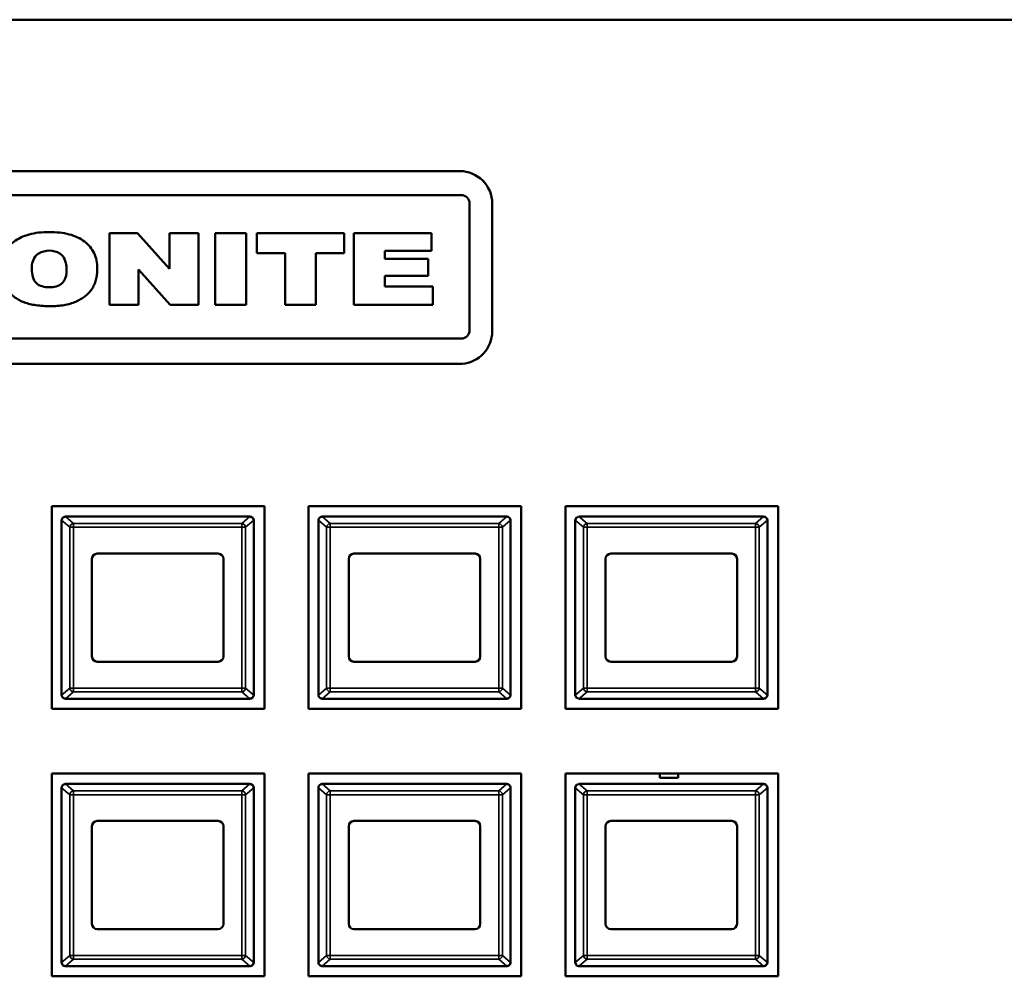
# Model space of a CAD drawing. Header units: inches. Extents: x 3.3 to 44.7, y 1.4 to 39.2.
# Tile 24 of 85: x 24 to 27.8, y 10.2 to 13.9. Entities that reach past the tile are written whole.
import ezdxf

# ---------------------------------------------------------------- set-up
doc = ezdxf.new("R2010")
doc.units = ezdxf.units.IN
doc.header["$MEASUREMENT"] = 0
doc.layers.add('Visible (ANSI)', color=7, linetype='Continuous', lineweight=50)
doc.layers.add('Visible Narrow (ANSI)', color=7, linetype='Continuous', lineweight=35)

msp = doc.modelspace()

# ---------------------------------------------------------------- linework, layer by layer
at = {"layer": 'Visible (ANSI)'}
for p, q in [((43.6796, 13.9286), (20.9807, 13.9286)), ((22.301, 13.339), (25.7227, 13.339)), ((22.3037, 13.2459), (25.7285, 13.2459)), ((25.7613, 13.2131), (25.7613, 12.7197)), ((25.8493, 13.2124), (25.8493, 12.7152)), ((24.4686, 13.0973), (24.3592, 13.0973)), ((24.3592, 13.0973), (24.3592, 12.8178)), ((24.5924, 12.9582), (24.4686, 13.0973)), ((24.7059, 13.0973), (24.5924, 13.0973)), ((24.5924, 13.0973), (24.5924, 12.9582)), ((24.7059, 12.8178), (24.7059, 13.0973)), ((24.8908, 13.0973), (24.7709, 13.0973)), ((24.7709, 13.0973), (24.7709, 12.8178)), ((24.8908, 12.8178), (24.8908, 13.0973)), ((24.9326, 13.0973), (24.9326, 13.0198)), ((25.2733, 13.0973), (24.9326, 13.0973)), ((25.2733, 13.0198), (25.2733, 13.0973)), ((25.3108, 13.0973), (25.3108, 12.8178)), ((25.6126, 13.0973), (25.3108, 13.0973)), ((25.6126, 13.0287), (25.6126, 13.0973)), ((24.9326, 13.0198), (25.0431, 13.0198)), ((25.0431, 13.0198), (25.0431, 12.8178)), ((25.1628, 12.8178), (25.1628, 13.0198)), ((25.1628, 13.0198), (25.2733, 13.0198)), ((25.4307, 12.9974), (25.4307, 13.0287)), ((25.4307, 13.0287), (25.6126, 13.0287)), ((25.5994, 12.9974), (25.4307, 12.9974)), ((25.5994, 12.9314), (25.5994, 12.9974)), ((24.4724, 12.8178), (24.4724, 12.9558)), ((24.4724, 12.9558), (24.5955, 12.8178)), ((25.4307, 12.8899), (25.4307, 12.9314)), ((25.4307, 12.9314), (25.5994, 12.9314)), ((25.6178, 12.8899), (25.4307, 12.8899)), ((25.6178, 12.8178), (25.6178, 12.8899)), ((24.3592, 12.8178), (24.4724, 12.8178)), ((24.5955, 12.8178), (24.7059, 12.8178)), ((24.7709, 12.8178), (24.8908, 12.8178)), ((25.0431, 12.8178), (25.1628, 12.8178)), ((25.3108, 12.8178), (25.6178, 12.8178)), ((25.7285, 12.6868), (22.3037, 12.6868)), ((25.7318, 12.589), (22.31, 12.589)), ((24.1344, 12.034), (24.9624, 12.034)), ((24.1344, 11.245), (24.1344, 12.034)), ((24.9624, 12.034), (24.9624, 11.245)), ((25.1344, 12.034), (25.9624, 12.034)), ((25.1344, 11.245), (25.1344, 12.034)), ((25.9624, 12.034), (25.9624, 11.245)), ((26.1344, 12.034), (26.9624, 12.034)), ((26.1344, 11.245), (26.1344, 12.034)), ((26.9624, 12.034), (26.9624, 11.245)), ((24.1726, 11.9788), (24.1726, 11.2998)), ((24.9056, 11.9938), (24.1876, 11.9938)), ((24.9056, 11.9938), (24.9056, 11.9938)), ((24.9206, 11.9788), (24.9206, 11.2998)), ((24.9206, 11.2998), (24.9206, 11.9788)), ((25.1726, 11.9788), (25.1726, 11.2998)), ((25.9056, 11.9938), (25.1876, 11.9938)), ((25.9056, 11.9938), (25.9056, 11.9938)), ((25.9206, 11.9788), (25.9206, 11.2998)), ((25.9206, 11.2998), (25.9206, 11.9788)), ((26.1726, 11.9788), (26.1726, 11.2998)), ((26.9056, 11.9938), (26.1876, 11.9938)), ((26.9056, 11.9938), (26.9056, 11.9938)), ((26.9206, 11.9788), (26.9206, 11.2998)), ((26.9206, 11.2998), (26.9206, 11.9788)), ((24.3106, 11.8498), (24.7826, 11.8498)), ((25.3106, 11.8498), (25.7826, 11.8498)), ((26.3106, 11.8498), (26.7826, 11.8498)), ((24.2906, 11.4488), (24.2906, 11.8298)), ((24.8026, 11.8298), (24.8026, 11.4488)), ((25.2906, 11.4488), (25.2906, 11.8298)), ((25.8026, 11.8298), (25.8026, 11.4488)), ((26.2906, 11.4488), (26.2906, 11.8298)), ((26.8026, 11.8298), (26.8026, 11.4488)), ((24.7826, 11.4288), (24.3106, 11.4288)), ((25.7826, 11.4288), (25.3106, 11.4288)), ((26.7826, 11.4288), (26.3106, 11.4288)), ((24.1876, 11.2848), (24.9056, 11.2848)), ((24.9056, 11.2848), (24.9056, 11.2848)), ((25.1876, 11.2848), (25.9056, 11.2848)), ((25.9056, 11.2848), (25.9056, 11.2848)), ((26.1876, 11.2848), (26.9056, 11.2848)), ((26.9056, 11.2848), (26.9056, 11.2848)), ((24.9624, 11.245), (24.1344, 11.245)), ((25.9624, 11.245), (25.1344, 11.245)), ((26.9624, 11.245), (26.1344, 11.245)), ((24.1344, 10.993), (24.9624, 10.993)), ((24.1344, 10.204), (24.1344, 10.993)), ((24.9624, 10.993), (24.9624, 10.204)), ((25.1344, 10.993), (25.9624, 10.993)), ((25.1344, 10.204), (25.1344, 10.993)), ((25.9624, 10.993), (25.9624, 10.204)), ((26.1344, 10.993), (26.9624, 10.993)), ((26.1344, 10.204), (26.1344, 10.993)), ((26.502, 10.977), (26.502, 10.993)), ((26.573, 10.977), (26.502, 10.977)), ((26.573, 10.993), (26.573, 10.977)), ((26.9624, 10.993), (26.9624, 10.204)), ((24.1726, 10.9378), (24.1726, 10.2588)), ((24.9056, 10.9528), (24.1876, 10.9528)), ((24.9056, 10.9528), (24.9056, 10.9528)), ((24.9206, 10.9378), (24.9206, 10.2588)), ((24.9206, 10.2588), (24.9206, 10.9378)), ((25.1726, 10.9378), (25.1726, 10.2588)), ((25.9056, 10.9528), (25.1876, 10.9528)), ((25.9056, 10.9528), (25.9056, 10.9528)), ((25.9206, 10.9378), (25.9206, 10.2588)), ((25.9206, 10.2588), (25.9206, 10.9378)), ((26.1726, 10.9378), (26.1726, 10.2588)), ((26.9056, 10.9528), (26.1876, 10.9528)), ((26.9056, 10.9528), (26.9056, 10.9528)), ((26.9206, 10.9378), (26.9206, 10.2588)), ((26.9206, 10.2588), (26.9206, 10.9378)), ((24.2906, 10.4078), (24.2906, 10.7888)), ((24.3106, 10.8088), (24.7826, 10.8088)), ((24.8026, 10.7888), (24.8026, 10.4078)), ((25.2906, 10.4078), (25.2906, 10.7888)), ((25.3106, 10.8088), (25.7826, 10.8088)), ((25.8026, 10.7888), (25.8026, 10.4078)), ((26.2906, 10.4078), (26.2906, 10.7888)), ((26.3106, 10.8088), (26.7826, 10.8088)), ((26.8026, 10.7888), (26.8026, 10.4078)), ((24.7826, 10.3878), (24.3106, 10.3878)), ((25.7826, 10.3878), (25.3106, 10.3878)), ((26.7826, 10.3878), (26.3106, 10.3878)), ((24.1876, 10.2438), (24.9056, 10.2438)), ((24.9056, 10.2438), (24.9056, 10.2438)), ((25.1876, 10.2438), (25.9056, 10.2438)), ((25.9056, 10.2438), (25.9056, 10.2438)), ((26.1876, 10.2438), (26.9056, 10.2438)), ((26.9056, 10.2438), (26.9056, 10.2438)), ((24.9624, 10.204), (24.1344, 10.204)), ((25.9624, 10.204), (25.1344, 10.204)), ((26.9624, 10.204), (26.1344, 10.204))]:
    msp.add_line(p, q, dxfattribs=at)
for centre, radius, start, end in [((25.7227, 13.2124), 0.1266, 0, 90), ((25.7285, 13.2131), 0.0328, 359.9945, 90), ((25.7285, 12.7197), 0.0328, 269.9945, 0), ((25.7227, 12.7152), 0.1266, 274.0829, 0), ((24.1876, 11.9788), 0.015, 177.7541, 180), ((24.1876, 11.9788), 0.015, 90, 91.6647), ((24.9056, 11.9788), 0.015, 88.3353, 90), ((24.9056, 11.9788), 0.015, 0, 88.359), ((24.9056, 11.9788), 0.015, 0, 2.2459), ((25.1876, 11.9788), 0.015, 177.7541, 180), ((25.1876, 11.9788), 0.015, 90, 91.6647), ((25.9056, 11.9788), 0.015, 88.3353, 90), ((25.9056, 11.9788), 0.015, 0, 88.359), ((25.9056, 11.9788), 0.015, 0, 2.2459), ((26.1876, 11.9788), 0.015, 177.7541, 180), ((26.1876, 11.9788), 0.015, 90, 91.6647), ((26.9056, 11.9788), 0.015, 88.3353, 90), ((26.9056, 11.9788), 0.015, 0, 88.359), ((26.9056, 11.9788), 0.015, 0, 2.2459), ((24.3106, 11.8298), 0.02, 90, 180), ((24.7826, 11.8298), 0.02, 0, 90), ((25.3106, 11.8298), 0.02, 90, 180), ((25.7826, 11.8298), 0.02, 0, 90), ((26.3106, 11.8298), 0.02, 90, 180), ((26.7826, 11.8298), 0.02, 0, 90), ((24.3106, 11.4488), 0.02, 180, 270), ((24.7826, 11.4488), 0.02, 270, 0), ((25.3106, 11.4488), 0.02, 180, 270), ((25.7826, 11.4488), 0.02, 270, 0), ((26.3106, 11.4488), 0.02, 180, 270), ((26.7826, 11.4488), 0.02, 270, 0), ((24.1876, 11.2998), 0.015, 180, 182.2459), ((24.1876, 11.2998), 0.015, 268.3353, 270), ((24.9056, 11.2998), 0.015, 270, 271.6647), ((24.9056, 11.2998), 0.015, 271.641, 0), ((24.9056, 11.2998), 0.015, 357.7541, 0), ((25.1876, 11.2998), 0.015, 180, 182.2459), ((25.1876, 11.2998), 0.015, 268.3353, 270), ((25.9056, 11.2998), 0.015, 270, 271.6647), ((25.9056, 11.2998), 0.015, 271.641, 0), ((25.9056, 11.2998), 0.015, 357.7541, 0), ((26.1876, 11.2998), 0.015, 180, 182.2459), ((26.1876, 11.2998), 0.015, 268.3353, 270), ((26.9056, 11.2998), 0.015, 270, 271.6647), ((26.9056, 11.2998), 0.015, 271.641, 0), ((26.9056, 11.2998), 0.015, 357.7541, 0), ((24.1876, 10.9378), 0.015, 177.7541, 180), ((24.1876, 10.9378), 0.015, 90, 91.6647), ((24.9056, 10.9378), 0.015, 88.3353, 90), ((24.9056, 10.9378), 0.015, 0, 88.359), ((24.9056, 10.9378), 0.015, 0, 2.2459), ((25.1876, 10.9378), 0.015, 177.7541, 180), ((25.1876, 10.9378), 0.015, 90, 91.6647), ((25.9056, 10.9378), 0.015, 88.3353, 90), ((25.9056, 10.9378), 0.015, 0, 88.359), ((25.9056, 10.9378), 0.015, 0, 2.2459), ((26.1876, 10.9378), 0.015, 177.7541, 180), ((26.1876, 10.9378), 0.015, 90, 91.6647), ((26.9056, 10.9378), 0.015, 88.3353, 90), ((26.9056, 10.9378), 0.015, 0, 88.359), ((26.9056, 10.9378), 0.015, 0, 2.2459), ((24.3106, 10.7888), 0.02, 90, 180), ((24.7826, 10.7888), 0.02, 0, 90), ((25.3106, 10.7888), 0.02, 90, 180), ((25.7826, 10.7888), 0.02, 0, 90), ((26.3106, 10.7888), 0.02, 90, 180), ((26.7826, 10.7888), 0.02, 0, 90), ((24.3106, 10.4078), 0.02, 180, 270), ((24.7826, 10.4078), 0.02, 270, 0), ((25.3106, 10.4078), 0.02, 180, 270), ((25.7826, 10.4078), 0.02, 270, 0), ((26.3106, 10.4078), 0.02, 180, 270), ((26.7826, 10.4078), 0.02, 270, 0), ((24.1876, 10.2588), 0.015, 180, 182.2459), ((24.1876, 10.2588), 0.015, 268.3353, 270), ((24.9056, 10.2588), 0.015, 270, 271.6647), ((24.9056, 10.2588), 0.015, 271.641, 0), ((24.9056, 10.2588), 0.015, 357.7541, 0), ((25.1876, 10.2588), 0.015, 180, 182.2459), ((25.1876, 10.2588), 0.015, 268.3353, 270), ((25.9056, 10.2588), 0.015, 270, 271.6647), ((25.9056, 10.2588), 0.015, 271.641, 0), ((25.9056, 10.2588), 0.015, 357.7541, 0), ((26.1876, 10.2588), 0.015, 180, 182.2459), ((26.1876, 10.2588), 0.015, 268.3353, 270), ((26.9056, 10.2588), 0.015, 270, 271.6647), ((26.9056, 10.2588), 0.015, 271.641, 0), ((26.9056, 10.2588), 0.015, 357.7541, 0)]:
    msp.add_arc(centre, radius, start, end, dxfattribs=at)
for points, knots in [([(24.1235, 13.1019), (24.1098, 13.1019), (24.0837, 13.1006), (24.0467, 13.0938), (24.0142, 13.082), (23.9865, 13.0654), (23.9641, 13.0442), (23.948, 13.0185), (23.9385, 12.9891), (23.936, 12.9604), (23.9377, 12.9345), (23.9423, 12.9127), (23.9503, 12.8929), (23.9615, 12.8754), (23.9752, 12.8601), (23.9908, 12.847), (24.0084, 12.8361), (24.0278, 12.8274), (24.0495, 12.821), (24.0828, 12.8147), (24.1276, 12.8121), (24.1725, 12.8149), (24.2057, 12.8222), (24.2272, 12.8298), (24.2464, 12.8394), (24.2634, 12.8507), (24.278, 12.8639), (24.2903, 12.879), (24.2999, 12.8962), (24.3067, 12.9156), (24.3106, 12.9369), (24.3121, 12.9625), (24.3097, 12.9908), (24.3003, 13.0199), (24.2843, 13.0451), (24.262, 13.0661), (24.2343, 13.0825), (24.2016, 13.094), (24.1641, 13.1006), (24.1375, 13.1019), (24.1235, 13.1019)], [0, 0, 0, 0, 0.038412, 0.073153, 0.10494, 0.1348, 0.163165, 0.190693, 0.218875, 0.249069, 0.270908, 0.291439, 0.311117, 0.330507, 0.349518, 0.368401, 0.387516, 0.407173, 0.428013, 0.450676, 0.50223, 0.553337, 0.576112, 0.597349, 0.617244, 0.636137, 0.654355, 0.672263, 0.690469, 0.709396, 0.729498, 0.751148, 0.780945, 0.808756, 0.835917, 0.863922, 0.893596, 0.925547, 0.960775, 1, 1, 1, 1]), ([(24.0932, 13.0232), (24.1181, 13.034), (24.1797, 13.0289), (24.1918, 12.9723), (24.1926, 12.9344), (24.1779, 12.8938), (24.1244, 12.8823), (24.0656, 12.8962), (24.0519, 12.9573), (24.0623, 13.0067), (24.0864, 13.0203), (24.0932, 13.0232)], [-1, -1, -1, -1, -0.814832, -0.69143, -0.65052, -0.550802, -0.430837, -0.311101, -0.181209, -0.050462, 0, 0, 0, 0]), ([(24.1726, 11.9794), (24.1727, 11.9815), (24.1733, 11.9838), (24.1746, 11.9863), (24.175, 11.987), (24.1758, 11.9881), (24.1762, 11.9886), (24.1773, 11.9897), (24.1781, 11.9904), (24.1801, 11.9919), (24.1817, 11.9927), (24.1844, 11.9935), (24.1858, 11.9937), (24.1871, 11.9938)], [-0.47517162, -0.47517162, -0.47517162, -0.47517162, -0.4593497, -0.4593497, -0.45391807, -0.45391807, -0.44954667, -0.44954667, -0.44251629, -0.44251629, -0.43082103, -0.43082103, -0.42105754, -0.42105754, -0.42105754, -0.42105754]), ([(24.906, 11.9938), (24.9074, 11.9937), (24.9087, 11.9935), (24.9114, 11.9927), (24.9131, 11.9919), (24.9151, 11.9904), (24.9159, 11.9897), (24.9169, 11.9886), (24.9174, 11.9881), (24.9181, 11.987), (24.9186, 11.9863), (24.9199, 11.9838), (24.9205, 11.9815), (24.9206, 11.9794)], [-0.08937412, -0.08937412, -0.08937412, -0.08937412, -0.07961062, -0.07961062, -0.06791536, -0.06791536, -0.06088498, -0.06088498, -0.05651358, -0.05651358, -0.05108195, -0.05108195, -0.03526003, -0.03526003, -0.03526003, -0.03526003]), ([(25.1726, 11.9794), (25.1727, 11.9815), (25.1733, 11.9838), (25.1746, 11.9863), (25.175, 11.987), (25.1758, 11.9881), (25.1762, 11.9886), (25.1773, 11.9897), (25.1781, 11.9904), (25.1801, 11.9919), (25.1817, 11.9927), (25.1844, 11.9935), (25.1858, 11.9937), (25.1871, 11.9938)], [-0.47517162, -0.47517162, -0.47517162, -0.47517162, -0.4593497, -0.4593497, -0.45391807, -0.45391807, -0.44954667, -0.44954667, -0.44251629, -0.44251629, -0.43082103, -0.43082103, -0.42105754, -0.42105754, -0.42105754, -0.42105754]), ([(25.906, 11.9938), (25.9074, 11.9937), (25.9087, 11.9935), (25.9114, 11.9927), (25.9131, 11.9919), (25.9151, 11.9904), (25.9159, 11.9897), (25.9169, 11.9886), (25.9174, 11.9881), (25.9181, 11.987), (25.9186, 11.9863), (25.9199, 11.9838), (25.9205, 11.9815), (25.9206, 11.9794)], [-0.08937412, -0.08937412, -0.08937412, -0.08937412, -0.07961062, -0.07961062, -0.06791536, -0.06791536, -0.06088498, -0.06088498, -0.05651358, -0.05651358, -0.05108195, -0.05108195, -0.03526003, -0.03526003, -0.03526003, -0.03526003]), ([(26.1726, 11.9794), (26.1727, 11.9815), (26.1733, 11.9838), (26.1746, 11.9863), (26.175, 11.987), (26.1758, 11.9881), (26.1762, 11.9886), (26.1773, 11.9897), (26.1781, 11.9904), (26.1801, 11.9919), (26.1817, 11.9927), (26.1844, 11.9935), (26.1858, 11.9937), (26.1871, 11.9938)], [-0.47517162, -0.47517162, -0.47517162, -0.47517162, -0.4593497, -0.4593497, -0.45391807, -0.45391807, -0.44954667, -0.44954667, -0.44251629, -0.44251629, -0.43082103, -0.43082103, -0.42105754, -0.42105754, -0.42105754, -0.42105754]), ([(26.906, 11.9938), (26.9074, 11.9937), (26.9087, 11.9935), (26.9114, 11.9927), (26.9131, 11.9919), (26.9151, 11.9904), (26.9159, 11.9897), (26.9169, 11.9886), (26.9174, 11.9881), (26.9181, 11.987), (26.9186, 11.9863), (26.9199, 11.9838), (26.9205, 11.9815), (26.9206, 11.9794)], [-0.08937412, -0.08937412, -0.08937412, -0.08937412, -0.07961062, -0.07961062, -0.06791536, -0.06791536, -0.06088498, -0.06088498, -0.05651358, -0.05651358, -0.05108195, -0.05108195, -0.03526003, -0.03526003, -0.03526003, -0.03526003]), ([(24.1871, 11.2848), (24.1858, 11.2848), (24.1844, 11.2851), (24.1817, 11.2859), (24.1801, 11.2867), (24.1781, 11.2881), (24.1773, 11.2888), (24.1762, 11.2899), (24.1758, 11.2905), (24.175, 11.2915), (24.1746, 11.2922), (24.1733, 11.2947), (24.1727, 11.2971), (24.1726, 11.2992)], [-0.08937412, -0.08937412, -0.08937412, -0.08937412, -0.07961062, -0.07961062, -0.06791536, -0.06791536, -0.06088498, -0.06088498, -0.05651358, -0.05651358, -0.05108195, -0.05108195, -0.03526003, -0.03526003, -0.03526003, -0.03526003]), ([(24.9206, 11.2992), (24.9205, 11.2971), (24.9199, 11.2947), (24.9186, 11.2922), (24.9181, 11.2915), (24.9174, 11.2905), (24.9169, 11.2899), (24.9159, 11.2888), (24.9151, 11.2881), (24.9131, 11.2867), (24.9114, 11.2859), (24.9087, 11.2851), (24.9074, 11.2848), (24.906, 11.2848)], [-0.47517162, -0.47517162, -0.47517162, -0.47517162, -0.4593497, -0.4593497, -0.45391807, -0.45391807, -0.44954667, -0.44954667, -0.44251629, -0.44251629, -0.43082103, -0.43082103, -0.42105754, -0.42105754, -0.42105754, -0.42105754]), ([(25.1871, 11.2848), (25.1858, 11.2848), (25.1844, 11.2851), (25.1817, 11.2859), (25.1801, 11.2867), (25.1781, 11.2881), (25.1773, 11.2888), (25.1762, 11.2899), (25.1758, 11.2905), (25.175, 11.2915), (25.1746, 11.2922), (25.1733, 11.2947), (25.1727, 11.2971), (25.1726, 11.2992)], [-0.08937412, -0.08937412, -0.08937412, -0.08937412, -0.07961062, -0.07961062, -0.06791536, -0.06791536, -0.06088498, -0.06088498, -0.05651358, -0.05651358, -0.05108195, -0.05108195, -0.03526003, -0.03526003, -0.03526003, -0.03526003]), ([(25.9206, 11.2992), (25.9205, 11.2971), (25.9199, 11.2947), (25.9186, 11.2922), (25.9181, 11.2915), (25.9174, 11.2905), (25.9169, 11.2899), (25.9159, 11.2888), (25.9151, 11.2881), (25.9131, 11.2867), (25.9114, 11.2859), (25.9087, 11.2851), (25.9074, 11.2848), (25.906, 11.2848)], [-0.47517162, -0.47517162, -0.47517162, -0.47517162, -0.4593497, -0.4593497, -0.45391807, -0.45391807, -0.44954667, -0.44954667, -0.44251629, -0.44251629, -0.43082103, -0.43082103, -0.42105754, -0.42105754, -0.42105754, -0.42105754]), ([(26.1871, 11.2848), (26.1858, 11.2848), (26.1844, 11.2851), (26.1817, 11.2859), (26.1801, 11.2867), (26.1781, 11.2881), (26.1773, 11.2888), (26.1762, 11.2899), (26.1758, 11.2905), (26.175, 11.2915), (26.1746, 11.2922), (26.1733, 11.2947), (26.1727, 11.2971), (26.1726, 11.2992)], [-0.08937412, -0.08937412, -0.08937412, -0.08937412, -0.07961062, -0.07961062, -0.06791536, -0.06791536, -0.06088498, -0.06088498, -0.05651358, -0.05651358, -0.05108195, -0.05108195, -0.03526003, -0.03526003, -0.03526003, -0.03526003]), ([(26.9206, 11.2992), (26.9205, 11.2971), (26.9199, 11.2947), (26.9186, 11.2922), (26.9181, 11.2915), (26.9174, 11.2905), (26.9169, 11.2899), (26.9159, 11.2888), (26.9151, 11.2881), (26.9131, 11.2867), (26.9114, 11.2859), (26.9087, 11.2851), (26.9074, 11.2848), (26.906, 11.2848)], [-0.47517162, -0.47517162, -0.47517162, -0.47517162, -0.4593497, -0.4593497, -0.45391807, -0.45391807, -0.44954667, -0.44954667, -0.44251629, -0.44251629, -0.43082103, -0.43082103, -0.42105754, -0.42105754, -0.42105754, -0.42105754]), ([(24.1726, 10.9384), (24.1727, 10.9405), (24.1733, 10.9428), (24.1746, 10.9453), (24.175, 10.946), (24.1758, 10.9471), (24.1762, 10.9476), (24.1773, 10.9487), (24.1781, 10.9494), (24.1801, 10.9509), (24.1817, 10.9517), (24.1844, 10.9525), (24.1858, 10.9527), (24.1871, 10.9528)], [-0.47517162, -0.47517162, -0.47517162, -0.47517162, -0.4593497, -0.4593497, -0.45391807, -0.45391807, -0.44954667, -0.44954667, -0.44251629, -0.44251629, -0.43082103, -0.43082103, -0.42105754, -0.42105754, -0.42105754, -0.42105754]), ([(24.906, 10.9528), (24.9074, 10.9527), (24.9087, 10.9525), (24.9114, 10.9517), (24.9131, 10.9509), (24.9151, 10.9494), (24.9159, 10.9487), (24.9169, 10.9476), (24.9174, 10.9471), (24.9181, 10.946), (24.9186, 10.9453), (24.9199, 10.9428), (24.9205, 10.9405), (24.9206, 10.9384)], [-0.08937412, -0.08937412, -0.08937412, -0.08937412, -0.07961062, -0.07961062, -0.06791536, -0.06791536, -0.06088498, -0.06088498, -0.05651358, -0.05651358, -0.05108195, -0.05108195, -0.03526003, -0.03526003, -0.03526003, -0.03526003]), ([(25.1726, 10.9384), (25.1727, 10.9405), (25.1733, 10.9428), (25.1746, 10.9453), (25.175, 10.946), (25.1758, 10.9471), (25.1762, 10.9476), (25.1773, 10.9487), (25.1781, 10.9494), (25.1801, 10.9509), (25.1817, 10.9517), (25.1844, 10.9525), (25.1858, 10.9527), (25.1871, 10.9528)], [-0.47517162, -0.47517162, -0.47517162, -0.47517162, -0.4593497, -0.4593497, -0.45391807, -0.45391807, -0.44954667, -0.44954667, -0.44251629, -0.44251629, -0.43082103, -0.43082103, -0.42105754, -0.42105754, -0.42105754, -0.42105754]), ([(25.906, 10.9528), (25.9074, 10.9527), (25.9087, 10.9525), (25.9114, 10.9517), (25.9131, 10.9509), (25.9151, 10.9494), (25.9159, 10.9487), (25.9169, 10.9476), (25.9174, 10.9471), (25.9181, 10.946), (25.9186, 10.9453), (25.9199, 10.9428), (25.9205, 10.9405), (25.9206, 10.9384)], [-0.08937412, -0.08937412, -0.08937412, -0.08937412, -0.07961062, -0.07961062, -0.06791536, -0.06791536, -0.06088498, -0.06088498, -0.05651358, -0.05651358, -0.05108195, -0.05108195, -0.03526003, -0.03526003, -0.03526003, -0.03526003]), ([(26.1726, 10.9384), (26.1727, 10.9405), (26.1733, 10.9428), (26.1746, 10.9453), (26.175, 10.946), (26.1758, 10.9471), (26.1762, 10.9476), (26.1773, 10.9487), (26.1781, 10.9494), (26.1801, 10.9509), (26.1817, 10.9517), (26.1844, 10.9525), (26.1858, 10.9527), (26.1871, 10.9528)], [-0.47517162, -0.47517162, -0.47517162, -0.47517162, -0.4593497, -0.4593497, -0.45391807, -0.45391807, -0.44954667, -0.44954667, -0.44251629, -0.44251629, -0.43082103, -0.43082103, -0.42105754, -0.42105754, -0.42105754, -0.42105754]), ([(26.906, 10.9528), (26.9074, 10.9527), (26.9087, 10.9525), (26.9114, 10.9517), (26.9131, 10.9509), (26.9151, 10.9494), (26.9159, 10.9487), (26.9169, 10.9476), (26.9174, 10.9471), (26.9181, 10.946), (26.9186, 10.9453), (26.9199, 10.9428), (26.9205, 10.9405), (26.9206, 10.9384)], [-0.08937412, -0.08937412, -0.08937412, -0.08937412, -0.07961062, -0.07961062, -0.06791536, -0.06791536, -0.06088498, -0.06088498, -0.05651358, -0.05651358, -0.05108195, -0.05108195, -0.03526003, -0.03526003, -0.03526003, -0.03526003]), ([(24.1871, 10.2438), (24.1858, 10.2438), (24.1844, 10.2441), (24.1817, 10.2449), (24.1801, 10.2457), (24.1781, 10.2471), (24.1773, 10.2478), (24.1762, 10.2489), (24.1758, 10.2495), (24.175, 10.2505), (24.1746, 10.2512), (24.1733, 10.2537), (24.1727, 10.2561), (24.1726, 10.2582)], [-0.08937412, -0.08937412, -0.08937412, -0.08937412, -0.07961062, -0.07961062, -0.06791536, -0.06791536, -0.06088498, -0.06088498, -0.05651358, -0.05651358, -0.05108195, -0.05108195, -0.03526003, -0.03526003, -0.03526003, -0.03526003]), ([(24.9206, 10.2582), (24.9205, 10.2561), (24.9199, 10.2537), (24.9186, 10.2512), (24.9181, 10.2505), (24.9174, 10.2495), (24.9169, 10.2489), (24.9159, 10.2478), (24.9151, 10.2471), (24.9131, 10.2457), (24.9114, 10.2449), (24.9087, 10.2441), (24.9074, 10.2438), (24.906, 10.2438)], [-0.47517162, -0.47517162, -0.47517162, -0.47517162, -0.4593497, -0.4593497, -0.45391807, -0.45391807, -0.44954667, -0.44954667, -0.44251629, -0.44251629, -0.43082103, -0.43082103, -0.42105754, -0.42105754, -0.42105754, -0.42105754]), ([(25.1871, 10.2438), (25.1858, 10.2438), (25.1844, 10.2441), (25.1817, 10.2449), (25.1801, 10.2457), (25.1781, 10.2471), (25.1773, 10.2478), (25.1762, 10.2489), (25.1758, 10.2495), (25.175, 10.2505), (25.1746, 10.2512), (25.1733, 10.2537), (25.1727, 10.2561), (25.1726, 10.2582)], [-0.08937412, -0.08937412, -0.08937412, -0.08937412, -0.07961062, -0.07961062, -0.06791536, -0.06791536, -0.06088498, -0.06088498, -0.05651358, -0.05651358, -0.05108195, -0.05108195, -0.03526003, -0.03526003, -0.03526003, -0.03526003]), ([(25.9206, 10.2582), (25.9205, 10.2561), (25.9199, 10.2537), (25.9186, 10.2512), (25.9181, 10.2505), (25.9174, 10.2495), (25.9169, 10.2489), (25.9159, 10.2478), (25.9151, 10.2471), (25.9131, 10.2457), (25.9114, 10.2449), (25.9087, 10.2441), (25.9074, 10.2438), (25.906, 10.2438)], [-0.47517162, -0.47517162, -0.47517162, -0.47517162, -0.4593497, -0.4593497, -0.45391807, -0.45391807, -0.44954667, -0.44954667, -0.44251629, -0.44251629, -0.43082103, -0.43082103, -0.42105754, -0.42105754, -0.42105754, -0.42105754]), ([(26.1871, 10.2438), (26.1858, 10.2438), (26.1844, 10.2441), (26.1817, 10.2449), (26.1801, 10.2457), (26.1781, 10.2471), (26.1773, 10.2478), (26.1762, 10.2489), (26.1758, 10.2495), (26.175, 10.2505), (26.1746, 10.2512), (26.1733, 10.2537), (26.1727, 10.2561), (26.1726, 10.2582)], [-0.08937412, -0.08937412, -0.08937412, -0.08937412, -0.07961062, -0.07961062, -0.06791536, -0.06791536, -0.06088498, -0.06088498, -0.05651358, -0.05651358, -0.05108195, -0.05108195, -0.03526003, -0.03526003, -0.03526003, -0.03526003]), ([(26.9206, 10.2582), (26.9205, 10.2561), (26.9199, 10.2537), (26.9186, 10.2512), (26.9181, 10.2505), (26.9174, 10.2495), (26.9169, 10.2489), (26.9159, 10.2478), (26.9151, 10.2471), (26.9131, 10.2457), (26.9114, 10.2449), (26.9087, 10.2441), (26.9074, 10.2438), (26.906, 10.2438)], [-0.47517162, -0.47517162, -0.47517162, -0.47517162, -0.4593497, -0.4593497, -0.45391807, -0.45391807, -0.44954667, -0.44954667, -0.44251629, -0.44251629, -0.43082103, -0.43082103, -0.42105754, -0.42105754, -0.42105754, -0.42105754])]:
    msp.add_open_spline(points, degree=3, knots=knots, dxfattribs=at)
at = {"layer": 'Visible Narrow (ANSI)'}
for p, q in [((24.1726, 11.9794), (24.2044, 11.9521)), ((24.2188, 11.9666), (24.1871, 11.9938)), ((24.8744, 11.9666), (24.2188, 11.9666)), ((24.2188, 11.9521), (24.2188, 11.9666)), ((24.906, 11.9938), (24.8744, 11.9666)), ((24.8744, 11.9666), (24.8744, 11.9521)), ((24.8887, 11.9521), (24.9206, 11.9794)), ((25.1726, 11.9794), (25.2044, 11.9521)), ((25.2188, 11.9666), (25.1871, 11.9938)), ((25.8744, 11.9666), (25.2188, 11.9666)), ((25.2188, 11.9521), (25.2188, 11.9666)), ((25.906, 11.9938), (25.8744, 11.9666)), ((25.8744, 11.9666), (25.8744, 11.9521)), ((25.8887, 11.9521), (25.9206, 11.9794)), ((26.1726, 11.9794), (26.2044, 11.9521)), ((26.2188, 11.9666), (26.1871, 11.9938)), ((26.8744, 11.9666), (26.2188, 11.9666)), ((26.2188, 11.9521), (26.2188, 11.9666)), ((26.906, 11.9938), (26.8744, 11.9666)), ((26.8744, 11.9666), (26.8744, 11.9521)), ((26.8887, 11.9521), (26.9206, 11.9794)), ((24.2044, 11.9521), (24.2044, 11.3265)), ((24.2044, 11.9521), (24.2188, 11.9521)), ((24.2188, 11.3265), (24.2188, 11.9521)), ((24.2188, 11.9521), (24.8744, 11.9521)), ((24.8744, 11.9521), (24.8887, 11.9521)), ((24.8744, 11.9521), (24.8744, 11.3265)), ((24.8887, 11.3265), (24.8887, 11.9521)), ((25.2044, 11.9521), (25.2044, 11.3265)), ((25.2044, 11.9521), (25.2188, 11.9521)), ((25.2188, 11.3265), (25.2188, 11.9521)), ((25.2188, 11.9521), (25.8744, 11.9521)), ((25.8744, 11.9521), (25.8887, 11.9521)), ((25.8744, 11.9521), (25.8744, 11.3265)), ((25.8887, 11.3265), (25.8887, 11.9521)), ((26.2044, 11.9521), (26.2044, 11.3265)), ((26.2044, 11.9521), (26.2188, 11.9521)), ((26.2188, 11.3265), (26.2188, 11.9521)), ((26.2188, 11.9521), (26.8744, 11.9521)), ((26.8744, 11.9521), (26.8887, 11.9521)), ((26.8744, 11.9521), (26.8744, 11.3265)), ((26.8887, 11.3265), (26.8887, 11.9521)), ((24.2044, 11.3265), (24.1726, 11.2992)), ((24.1871, 11.2848), (24.2188, 11.3119)), ((24.2188, 11.3265), (24.2044, 11.3265)), ((24.8744, 11.3265), (24.2188, 11.3265)), ((24.2188, 11.3119), (24.2188, 11.3265)), ((24.2188, 11.3119), (24.8744, 11.3119)), ((24.8744, 11.3265), (24.8744, 11.3119)), ((24.8887, 11.3265), (24.8744, 11.3265)), ((24.8744, 11.3119), (24.906, 11.2848)), ((24.9206, 11.2992), (24.8887, 11.3265)), ((25.2044, 11.3265), (25.1726, 11.2992)), ((25.1871, 11.2848), (25.2188, 11.3119)), ((25.2188, 11.3265), (25.2044, 11.3265)), ((25.8744, 11.3265), (25.2188, 11.3265)), ((25.2188, 11.3119), (25.2188, 11.3265)), ((25.2188, 11.3119), (25.8744, 11.3119)), ((25.8744, 11.3265), (25.8744, 11.3119)), ((25.8887, 11.3265), (25.8744, 11.3265)), ((25.8744, 11.3119), (25.906, 11.2848)), ((25.9206, 11.2992), (25.8887, 11.3265)), ((26.2044, 11.3265), (26.1726, 11.2992)), ((26.1871, 11.2848), (26.2188, 11.3119)), ((26.2188, 11.3265), (26.2044, 11.3265)), ((26.8744, 11.3265), (26.2188, 11.3265)), ((26.2188, 11.3119), (26.2188, 11.3265)), ((26.2188, 11.3119), (26.8744, 11.3119)), ((26.8744, 11.3265), (26.8744, 11.3119)), ((26.8887, 11.3265), (26.8744, 11.3265)), ((26.8744, 11.3119), (26.906, 11.2848)), ((26.9206, 11.2992), (26.8887, 11.3265)), ((24.1726, 10.9384), (24.2044, 10.9111)), ((24.2188, 10.9256), (24.1871, 10.9528)), ((24.906, 10.9528), (24.8744, 10.9256)), ((24.8887, 10.9111), (24.9206, 10.9384)), ((25.1726, 10.9384), (25.2044, 10.9111)), ((25.2188, 10.9256), (25.1871, 10.9528)), ((25.906, 10.9528), (25.8744, 10.9256)), ((25.8887, 10.9111), (25.9206, 10.9384)), ((26.1726, 10.9384), (26.2044, 10.9111)), ((26.2188, 10.9256), (26.1871, 10.9528)), ((26.906, 10.9528), (26.8744, 10.9256)), ((26.8887, 10.9111), (26.9206, 10.9384)), ((24.2044, 10.9111), (24.2044, 10.2855)), ((24.2044, 10.9111), (24.2188, 10.9111)), ((24.8744, 10.9256), (24.2188, 10.9256)), ((24.2188, 10.9111), (24.2188, 10.9256)), ((24.2188, 10.2855), (24.2188, 10.9111)), ((24.2188, 10.9111), (24.8744, 10.9111)), ((24.8744, 10.9256), (24.8744, 10.9111)), ((24.8744, 10.9111), (24.8887, 10.9111)), ((24.8744, 10.9111), (24.8744, 10.2855)), ((24.8887, 10.2855), (24.8887, 10.9111)), ((25.2044, 10.9111), (25.2044, 10.2855)), ((25.2044, 10.9111), (25.2188, 10.9111)), ((25.8744, 10.9256), (25.2188, 10.9256)), ((25.2188, 10.9111), (25.2188, 10.9256)), ((25.2188, 10.2855), (25.2188, 10.9111)), ((25.2188, 10.9111), (25.8744, 10.9111)), ((25.8744, 10.9256), (25.8744, 10.9111)), ((25.8744, 10.9111), (25.8887, 10.9111)), ((25.8744, 10.9111), (25.8744, 10.2855)), ((25.8887, 10.2855), (25.8887, 10.9111)), ((26.2044, 10.9111), (26.2044, 10.2855)), ((26.2044, 10.9111), (26.2188, 10.9111)), ((26.8744, 10.9256), (26.2188, 10.9256)), ((26.2188, 10.9111), (26.2188, 10.9256)), ((26.2188, 10.2855), (26.2188, 10.9111)), ((26.2188, 10.9111), (26.8744, 10.9111)), ((26.8744, 10.9256), (26.8744, 10.9111)), ((26.8744, 10.9111), (26.8887, 10.9111)), ((26.8744, 10.9111), (26.8744, 10.2855)), ((26.8887, 10.2855), (26.8887, 10.9111)), ((24.2044, 10.2855), (24.1726, 10.2582)), ((24.2188, 10.2855), (24.2044, 10.2855)), ((24.8744, 10.2855), (24.2188, 10.2855)), ((24.2188, 10.2709), (24.2188, 10.2855)), ((24.8744, 10.2855), (24.8744, 10.2709)), ((24.8887, 10.2855), (24.8744, 10.2855)), ((24.9206, 10.2582), (24.8887, 10.2855)), ((25.2044, 10.2855), (25.1726, 10.2582)), ((25.2188, 10.2855), (25.2044, 10.2855)), ((25.8744, 10.2855), (25.2188, 10.2855)), ((25.2188, 10.2709), (25.2188, 10.2855)), ((25.8744, 10.2855), (25.8744, 10.2709)), ((25.8887, 10.2855), (25.8744, 10.2855)), ((25.9206, 10.2582), (25.8887, 10.2855)), ((26.2044, 10.2855), (26.1726, 10.2582)), ((26.2188, 10.2855), (26.2044, 10.2855)), ((26.8744, 10.2855), (26.2188, 10.2855)), ((26.2188, 10.2709), (26.2188, 10.2855)), ((26.8744, 10.2855), (26.8744, 10.2709)), ((26.8887, 10.2855), (26.8744, 10.2855)), ((26.9206, 10.2582), (26.8887, 10.2855)), ((24.1871, 10.2438), (24.2188, 10.2709)), ((24.2188, 10.2709), (24.8744, 10.2709)), ((24.8744, 10.2709), (24.906, 10.2438)), ((25.1871, 10.2438), (25.2188, 10.2709)), ((25.2188, 10.2709), (25.8744, 10.2709)), ((25.8744, 10.2709), (25.906, 10.2438)), ((26.1871, 10.2438), (26.2188, 10.2709)), ((26.2188, 10.2709), (26.8744, 10.2709)), ((26.8744, 10.2709), (26.906, 10.2438))]:
    msp.add_line(p, q, dxfattribs=at)
for centre, major_axis, start_param, end_param in [((24.2188, 11.9521), (-0.0098, -0.0114), 3.884919, 5.386684), ((24.8744, 11.9521), (-0.0098, 0.0114), 4.038094, 5.539859), ((25.2188, 11.9521), (-0.0098, -0.0114), 3.884919, 5.386684), ((25.8744, 11.9521), (-0.0098, 0.0114), 4.038094, 5.539859), ((26.2188, 11.9521), (-0.0098, -0.0114), 3.884919, 5.386684), ((26.8744, 11.9521), (-0.0098, 0.0114), 4.038094, 5.539859), ((24.2188, 11.3265), (0.0098, -0.0114), 4.038094, 5.539859), ((24.8744, 11.3265), (0.0098, 0.0114), 3.884919, 5.386684), ((25.2188, 11.3265), (0.0098, -0.0114), 4.038094, 5.539859), ((25.8744, 11.3265), (0.0098, 0.0114), 3.884919, 5.386684), ((26.2188, 11.3265), (0.0098, -0.0114), 4.038094, 5.539859), ((26.8744, 11.3265), (0.0098, 0.0114), 3.884919, 5.386684), ((24.2188, 10.9111), (-0.0098, -0.0114), 3.884919, 5.386684), ((24.8744, 10.9111), (-0.0098, 0.0114), 4.038094, 5.539859), ((25.2188, 10.9111), (-0.0098, -0.0114), 3.884919, 5.386684), ((25.8744, 10.9111), (-0.0098, 0.0114), 4.038094, 5.539859), ((26.2188, 10.9111), (-0.0098, -0.0114), 3.884919, 5.386684), ((26.8744, 10.9111), (-0.0098, 0.0114), 4.038094, 5.539859), ((24.2188, 10.2855), (0.0098, -0.0114), 4.038094, 5.539859), ((24.8744, 10.2855), (0.0098, 0.0114), 3.884919, 5.386684), ((25.2188, 10.2855), (0.0098, -0.0114), 4.038094, 5.539859), ((25.8744, 10.2855), (0.0098, 0.0114), 3.884919, 5.386684), ((26.2188, 10.2855), (0.0098, -0.0114), 4.038094, 5.539859), ((26.8744, 10.2855), (0.0098, 0.0114), 3.884919, 5.386684)]:
    msp.add_ellipse(centre, major_axis=major_axis, ratio=0.93248, start_param=start_param, end_param=end_param, dxfattribs=at)

doc.saveas('drawing.dxf')
